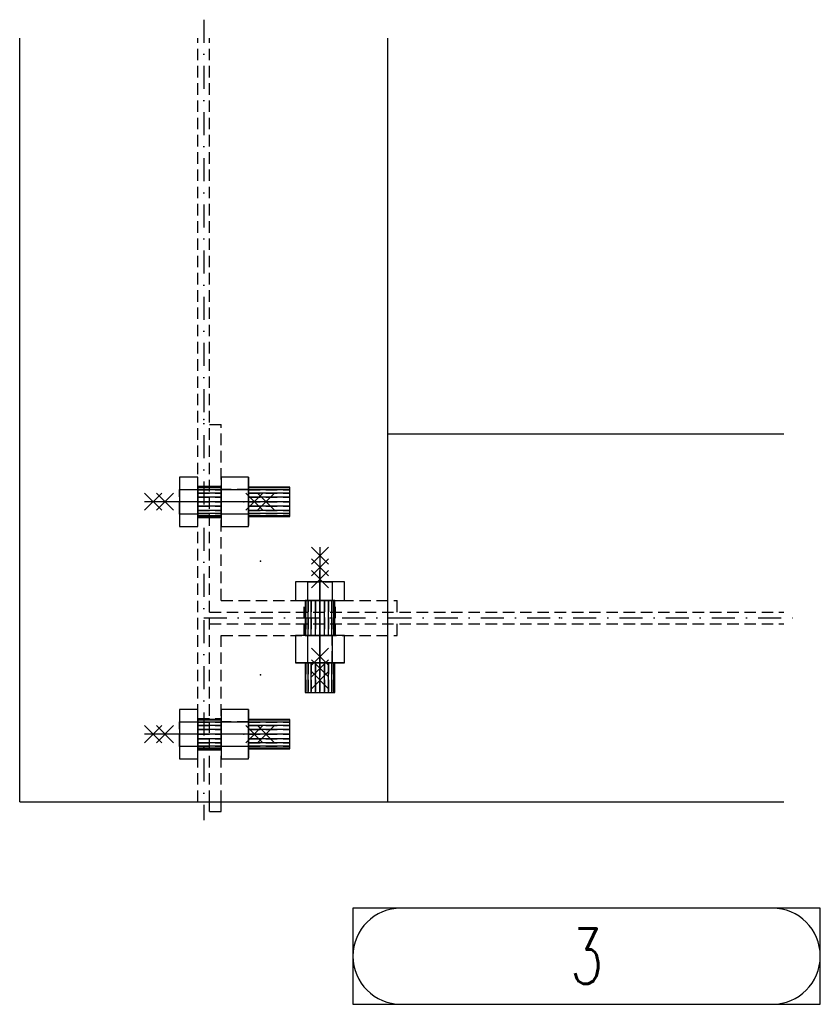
# Model space of a CAD drawing. Header units: feet. Extents: x 14665 to 61549, y 27474 to 37127.
# Tile 16 of 37: x 41137 to 41572, y 30769 to 31304. Entities that reach past the tile are written whole.
import ezdxf
from ezdxf.enums import TextEntityAlignment as Align

# ---------------------------------------------------------------- set-up
doc = ezdxf.new("R2010")
doc.units = ezdxf.units.FT
doc.header["$LTSCALE"] = 25
doc.header["$MEASUREMENT"] = 0
doc.linetypes.add('DASHDOT', pattern=[1, 0.5, -0.25, 0, -0.25])
doc.linetypes.add('HIDDEN', pattern=[0.375, 0.25, -0.125])
doc.layers.get('0').update_dxf_attribs({"linetype": 'CONTINUOUS'})
for name, color, linetype in [('A', 2, 'DASHDOT'), ('FORIR', 4, 'CONTINUOUS'), ('G', 3, 'CONTINUOUS'), ('TR', 6, 'HIDDEN'), ('VIEW_BOX', 6, 'CONTINUOUS'), ('VIEW_SLOT', 6, 'CONTINUOUS')]:
    doc.layers.add(name, color=color, linetype=linetype)
doc.styles.add('MARK', font='ROMANS', dxfattribs={"width": 0.7})

# ---------------------------------------------------------------- blocks, each defined once
blk = doc.blocks.new('MS')
at = {"color": 6}
for p, q in [((-4.65, 22.79), (4.65, 32.1)), ((-4.65, 32.1), (4.65, 22.79)), ((-4.65, -22.79), (4.65, -32.1)), ((-4.65, -32.1), (4.65, -22.79))]:
    blk.add_line(p, q, dxfattribs=at)
at = {"color": 3}
blk.add_line((0, -32.1), (0, 32.1), dxfattribs=at)
at = {"flags": 1}
for tag, p, height in [('DIAM', (0, 0), 8.01), ('TOLE', (1.27, -9.73), 5.26), ('AVAN', (1.27, -18.16), 5.26), ('DIET', (1.27, -24.59), 5.26)]:
    blk.add_attdef(tag, p, '', height=height, dxfattribs=at)
blk = doc.blocks.new('3D_INFOPOS')
blk.add_point((0, 0))
at = {"layer": 'FORIR', "flags": 1}
for tag, p in [('POS_PEZ', (7.55, -4.31)), ('MAT_PRO', (7.55, -11.94))]:
    blk.add_attdef(tag, p, '', height=5.26, dxfattribs=at)
blk = doc.blocks.new('3D_INFOM')
blk.add_point((0, 0))
at = {"layer": 'FORIR', "flags": 1}
for tag, p in [('MARK', (7.552, -4.31)), ('NUM_DIS', (7.552, -11.676)), ('NOT_PEZ', (45.733, -11.676)), ('QTA_PEZ', (7.552, -18.545)), ('TIP_PEZ', (45.733, -18.545)), ('TRA_PEZ', (7.552, -26.33)), ('COS_PEZ', (45.733, -26.33)), ('DES_PEZ', (7.552, -33.752))]:
    blk.add_attdef(tag, p, '', height=5, dxfattribs=at)
blk = doc.blocks.new('3D_INFOB')
blk.add_point((0, 0))
at = {"layer": 'FORIR', "flags": 1}
for tag, p in [('BOLT', (7.55, -4.31)), ('CLASS', (7.55, -11.98)), ('SPEC', (7.55, -19.27)), ('IDF_PEZ', (7.55, -27.07))]:
    blk.add_attdef(tag, p, '', height=5.26, dxfattribs=at)
blk = doc.blocks.new('UNION_INFO')
at = {"layer": 'VIEW_BOX', "color": 6}
blk.add_lwpolyline([(-33.691, 0), (-8.298, 0), (-8.298, 5.228), (-33.691, 5.228)], close=True, dxfattribs=at)
at = {"layer": 'VIEW_SLOT'}
blk.add_lwpolyline([(-31.076, 5.228, 1), (-31.076, 0), (-10.912, 0, 1), (-10.912, 5.228)], format="xyb", close=True, dxfattribs=at)
at = {"style": 'MARK', "width": 0.7}
blk.add_attdef('DES_PEZ', text='', height=3, dxfattribs=at).set_placement((-20.994, 2.614), align=Align.MIDDLE)

msp = doc.modelspace()

# ---------------------------------------------------------------- linework, layer by layer
at = {"layer": 'A'}
for p, q in [((41237.4, 31304.17), (41237.4, 30869.02)), ((41237.4, 30979.02), (41562.55, 30979.02))]:
    msp.add_line(p, q, dxfattribs=at)
msp.add_point((41240.55, 31033.67), dxfattribs=at)
at = {"layer": 'G'}
for p, q in [((41137.4, 30879.02), (41137.4, 31294.17)), ((41337.4, 30879.02), (41337.4, 31294.17)), ((41337.4, 31079.02), (41552.55, 31079.02)), ((41224.25, 31055.54), (41224.25, 31048.85)), ((41234.25, 31055.54), (41224.25, 31055.54)), ((41224.25, 31055.54), (41224.25, 31048.85)), ((41234.25, 31055.54), (41224.25, 31055.54)), ((41234.25, 31048.85), (41234.25, 31055.54)), ((41234.25, 31048.85), (41234.25, 31055.54)), ((41246.95, 31055.54), (41246.95, 31048.85)), ((41261.75, 31055.54), (41246.95, 31055.54)), ((41246.95, 31055.54), (41246.95, 31048.85)), ((41261.75, 31055.54), (41246.95, 31055.54)), ((41261.75, 31048.85), (41261.75, 31055.54)), ((41261.75, 31048.85), (41261.75, 31055.54)), ((41234.25, 31050.17), (41234.25, 31049.78)), ((41246.95, 31050.17), (41234.25, 31050.17)), ((41234.25, 31050.17), (41234.25, 31049.78)), ((41246.95, 31050.17), (41234.25, 31050.17)), ((41234.25, 31049.78), (41234.25, 31048.64)), ((41246.95, 31049.78), (41234.25, 31049.78)), ((41234.25, 31049.78), (41234.25, 31048.64)), ((41246.95, 31049.78), (41234.25, 31049.78)), ((41284.25, 31050.17), (41261.75, 31050.17)), ((41284.25, 31050.17), (41261.75, 31050.17)), ((41284.25, 31049.78), (41261.75, 31049.78)), ((41284.25, 31049.78), (41261.75, 31049.78)), ((41284.25, 31049.78), (41284.25, 31050.17)), ((41284.25, 31049.78), (41284.25, 31050.17)), ((41284.25, 31048.64), (41284.25, 31049.78)), ((41284.25, 31048.64), (41284.25, 31049.78)), ((41224.25, 31048.85), (41224.25, 31035.48)), ((41224.25, 31048.85), (41234.25, 31048.85)), ((41224.25, 31048.85), (41224.25, 31035.48)), ((41224.25, 31048.85), (41234.25, 31048.85)), ((41234.25, 31035.48), (41234.25, 31048.85)), ((41234.25, 31035.48), (41234.25, 31048.85)), ((41234.25, 31048.64), (41234.25, 31046.87)), ((41246.95, 31048.64), (41234.25, 31048.64)), ((41234.25, 31048.64), (41234.25, 31046.87)), ((41246.95, 31048.64), (41234.25, 31048.64)), ((41234.25, 31046.87), (41234.25, 31044.64)), ((41246.95, 31046.87), (41234.25, 31046.87)), ((41234.25, 31046.87), (41234.25, 31044.64)), ((41246.95, 31046.87), (41234.25, 31046.87)), ((41234.25, 31044.64), (41234.25, 31042.17)), ((41246.95, 31044.64), (41234.25, 31044.64)), ((41234.25, 31044.64), (41234.25, 31042.17)), ((41246.95, 31044.64), (41234.25, 31044.64)), ((41246.95, 31048.85), (41246.95, 31042.17)), ((41246.95, 31048.85), (41261.75, 31048.85)), ((41246.95, 31048.85), (41246.95, 31042.17)), ((41246.95, 31048.85), (41261.75, 31048.85)), ((41261.75, 31035.48), (41261.75, 31048.85)), ((41261.75, 31035.48), (41261.75, 31048.85)), ((41284.25, 31048.64), (41261.75, 31048.64)), ((41284.25, 31048.64), (41261.75, 31048.64)), ((41284.25, 31046.87), (41261.75, 31046.87)), ((41284.25, 31046.87), (41261.75, 31046.87)), ((41284.25, 31044.64), (41261.75, 31044.64)), ((41284.25, 31044.64), (41261.75, 31044.64)), ((41284.25, 31046.87), (41284.25, 31048.64)), ((41284.25, 31046.87), (41284.25, 31048.64)), ((41284.25, 31044.64), (41284.25, 31046.87)), ((41284.25, 31044.64), (41284.25, 31046.87)), ((41284.25, 31042.17), (41284.25, 31044.64)), ((41284.25, 31042.17), (41284.25, 31044.64)), ((41234.25, 31042.17), (41234.25, 31039.69)), ((41246.95, 31042.17), (41234.25, 31042.17)), ((41234.25, 31042.17), (41234.25, 31039.69)), ((41246.95, 31042.17), (41234.25, 31042.17)), ((41234.25, 31039.69), (41234.25, 31037.46)), ((41246.95, 31039.69), (41234.25, 31039.69)), ((41234.25, 31039.69), (41234.25, 31037.46)), ((41246.95, 31039.69), (41234.25, 31039.69)), ((41246.95, 31042.17), (41246.95, 31035.48)), ((41246.95, 31042.17), (41246.95, 31035.48)), ((41284.25, 31042.17), (41261.75, 31042.17)), ((41284.25, 31042.17), (41261.75, 31042.17)), ((41284.25, 31039.69), (41261.75, 31039.69)), ((41284.25, 31039.69), (41261.75, 31039.69)), ((41284.25, 31039.69), (41284.25, 31042.17)), ((41284.25, 31039.69), (41284.25, 31042.17)), ((41284.25, 31037.46), (41284.25, 31039.69)), ((41284.25, 31037.46), (41284.25, 31039.69)), ((41224.25, 31035.48), (41224.25, 31028.79)), ((41234.25, 31035.48), (41224.25, 31035.48)), ((41224.25, 31035.48), (41224.25, 31028.79)), ((41234.25, 31035.48), (41224.25, 31035.48)), ((41234.25, 31037.46), (41234.25, 31035.69)), ((41246.95, 31037.46), (41234.25, 31037.46)), ((41234.25, 31037.46), (41234.25, 31035.69)), ((41246.95, 31037.46), (41234.25, 31037.46)), ((41234.25, 31035.69), (41234.25, 31034.56)), ((41246.95, 31035.69), (41234.25, 31035.69)), ((41234.25, 31035.69), (41234.25, 31034.56)), ((41246.95, 31035.69), (41234.25, 31035.69)), ((41234.25, 31028.79), (41234.25, 31035.48)), ((41234.25, 31028.79), (41234.25, 31035.48)), ((41234.25, 31034.56), (41234.25, 31034.17)), ((41246.95, 31034.56), (41234.25, 31034.56)), ((41234.25, 31034.56), (41234.25, 31034.17)), ((41246.95, 31034.56), (41234.25, 31034.56)), ((41234.25, 31034.17), (41246.95, 31034.17)), ((41234.25, 31034.17), (41246.95, 31034.17)), ((41246.95, 31035.48), (41246.95, 31028.79)), ((41261.75, 31035.48), (41246.95, 31035.48)), ((41246.95, 31035.48), (41246.95, 31028.79)), ((41261.75, 31035.48), (41246.95, 31035.48)), ((41284.25, 31037.46), (41261.75, 31037.46)), ((41284.25, 31037.46), (41261.75, 31037.46)), ((41284.25, 31035.69), (41261.75, 31035.69)), ((41284.25, 31035.69), (41261.75, 31035.69)), ((41261.75, 31028.79), (41261.75, 31035.48)), ((41261.75, 31028.79), (41261.75, 31035.48)), ((41284.25, 31034.56), (41261.75, 31034.56)), ((41284.25, 31034.56), (41261.75, 31034.56)), ((41261.75, 31034.17), (41284.25, 31034.17)), ((41261.75, 31034.17), (41284.25, 31034.17)), ((41284.25, 31035.69), (41284.25, 31037.46)), ((41284.25, 31035.69), (41284.25, 31037.46)), ((41284.25, 31034.56), (41284.25, 31035.69)), ((41284.25, 31034.56), (41284.25, 31035.69)), ((41284.25, 31034.17), (41284.25, 31034.56)), ((41284.25, 31034.17), (41284.25, 31034.56)), ((41224.25, 31028.79), (41234.25, 31028.79)), ((41224.25, 31028.79), (41234.25, 31028.79)), ((41246.95, 31028.79), (41261.75, 31028.79)), ((41246.95, 31028.79), (41261.75, 31028.79)), ((41287.18, 30998.57), (41287.18, 30988.57)), ((41293.87, 30998.57), (41287.18, 30998.57)), ((41287.18, 30998.57), (41287.18, 30988.57)), ((41293.87, 30998.57), (41287.18, 30998.57)), ((41307.24, 30998.57), (41293.87, 30998.57)), ((41293.87, 30988.57), (41293.87, 30998.57)), ((41307.24, 30998.57), (41293.87, 30998.57)), ((41293.87, 30988.57), (41293.87, 30998.57)), ((41313.93, 30998.57), (41307.24, 30998.57)), ((41307.24, 30998.57), (41307.24, 30988.57)), ((41313.93, 30998.57), (41307.24, 30998.57)), ((41307.24, 30998.57), (41307.24, 30988.57)), ((41313.93, 30988.57), (41313.93, 30998.57)), ((41313.93, 30988.57), (41313.93, 30998.57)), ((41287.18, 30988.57), (41293.87, 30988.57)), ((41287.18, 30988.57), (41293.87, 30988.57)), ((41292.55, 30988.57), (41292.55, 30969.47)), ((41292.55, 30988.57), (41292.55, 30969.47)), ((41292.95, 30969.47), (41292.95, 30988.57)), ((41292.95, 30969.47), (41292.95, 30988.57)), ((41293.87, 30988.57), (41307.24, 30988.57)), ((41293.87, 30988.57), (41307.24, 30988.57)), ((41294.08, 30969.47), (41294.08, 30988.57)), ((41294.08, 30969.47), (41294.08, 30988.57)), ((41295.85, 30969.47), (41295.85, 30988.57)), ((41295.85, 30969.47), (41295.85, 30988.57)), ((41298.08, 30969.47), (41298.08, 30988.57)), ((41298.08, 30969.47), (41298.08, 30988.57)), ((41300.55, 30969.47), (41300.55, 30988.57)), ((41300.55, 30969.47), (41300.55, 30988.57)), ((41303.03, 30969.47), (41303.03, 30988.57)), ((41303.03, 30969.47), (41303.03, 30988.57)), ((41305.26, 30969.47), (41305.26, 30988.57)), ((41305.26, 30969.47), (41305.26, 30988.57)), ((41307.03, 30969.47), (41307.03, 30988.57)), ((41307.03, 30969.47), (41307.03, 30988.57)), ((41307.24, 30988.57), (41313.93, 30988.57)), ((41307.24, 30988.57), (41313.93, 30988.57)), ((41308.16, 30969.47), (41308.16, 30988.57)), ((41308.16, 30969.47), (41308.16, 30988.57)), ((41308.55, 30969.47), (41308.55, 30988.57)), ((41308.55, 30969.47), (41308.55, 30988.57)), ((41287.18, 30969.47), (41287.18, 30954.67)), ((41293.87, 30969.47), (41287.18, 30969.47)), ((41287.18, 30969.47), (41287.18, 30954.67)), ((41293.87, 30969.47), (41287.18, 30969.47)), ((41300.55, 30969.47), (41293.87, 30969.47)), ((41293.87, 30954.67), (41293.87, 30969.47)), ((41300.55, 30969.47), (41293.87, 30969.47)), ((41293.87, 30954.67), (41293.87, 30969.47)), ((41307.24, 30969.47), (41300.55, 30969.47)), ((41307.24, 30969.47), (41300.55, 30969.47)), ((41313.93, 30969.47), (41307.24, 30969.47)), ((41307.24, 30969.47), (41307.24, 30954.67)), ((41313.93, 30969.47), (41307.24, 30969.47)), ((41307.24, 30969.47), (41307.24, 30954.67)), ((41313.93, 30954.67), (41313.93, 30969.47)), ((41313.93, 30954.67), (41313.93, 30969.47)), ((41287.18, 30954.67), (41293.87, 30954.67)), ((41287.18, 30954.67), (41293.87, 30954.67)), ((41292.55, 30954.67), (41292.55, 30938.57)), ((41292.55, 30954.67), (41292.55, 30938.57)), ((41292.95, 30938.57), (41292.95, 30954.67)), ((41292.95, 30938.57), (41292.95, 30954.67)), ((41293.87, 30954.67), (41307.24, 30954.67)), ((41293.87, 30954.67), (41307.24, 30954.67)), ((41294.08, 30938.57), (41294.08, 30954.67)), ((41294.08, 30938.57), (41294.08, 30954.67)), ((41295.85, 30938.57), (41295.85, 30954.67)), ((41295.85, 30938.57), (41295.85, 30954.67)), ((41298.08, 30938.57), (41298.08, 30954.67)), ((41298.08, 30938.57), (41298.08, 30954.67)), ((41300.55, 30938.57), (41300.55, 30954.67)), ((41300.55, 30938.57), (41300.55, 30954.67)), ((41303.03, 30938.57), (41303.03, 30954.67)), ((41303.03, 30938.57), (41303.03, 30954.67)), ((41305.26, 30938.57), (41305.26, 30954.67)), ((41305.26, 30938.57), (41305.26, 30954.67)), ((41307.03, 30938.57), (41307.03, 30954.67)), ((41307.03, 30938.57), (41307.03, 30954.67)), ((41307.24, 30954.67), (41313.93, 30954.67)), ((41307.24, 30954.67), (41313.93, 30954.67)), ((41308.16, 30938.57), (41308.16, 30954.67)), ((41308.16, 30938.57), (41308.16, 30954.67)), ((41308.55, 30938.57), (41308.55, 30954.67)), ((41308.55, 30938.57), (41308.55, 30954.67)), ((41292.55, 30938.57), (41292.95, 30938.57)), ((41292.55, 30938.57), (41292.95, 30938.57)), ((41292.95, 30938.57), (41294.08, 30938.57)), ((41292.95, 30938.57), (41294.08, 30938.57)), ((41294.08, 30938.57), (41295.85, 30938.57)), ((41294.08, 30938.57), (41295.85, 30938.57)), ((41295.85, 30938.57), (41298.08, 30938.57)), ((41295.85, 30938.57), (41298.08, 30938.57)), ((41298.08, 30938.57), (41300.55, 30938.57)), ((41298.08, 30938.57), (41300.55, 30938.57)), ((41300.55, 30938.57), (41303.03, 30938.57)), ((41300.55, 30938.57), (41303.03, 30938.57)), ((41303.03, 30938.57), (41305.26, 30938.57)), ((41303.03, 30938.57), (41305.26, 30938.57)), ((41305.26, 30938.57), (41307.03, 30938.57)), ((41305.26, 30938.57), (41307.03, 30938.57)), ((41307.03, 30938.57), (41308.16, 30938.57)), ((41307.03, 30938.57), (41308.16, 30938.57)), ((41308.16, 30938.57), (41308.55, 30938.57)), ((41308.16, 30938.57), (41308.55, 30938.57)), ((41224.25, 30929.24), (41224.25, 30922.55)), ((41234.25, 30929.24), (41224.25, 30929.24)), ((41224.25, 30929.24), (41224.25, 30922.55)), ((41234.25, 30929.24), (41224.25, 30929.24)), ((41234.25, 30922.55), (41234.25, 30929.24)), ((41234.25, 30922.55), (41234.25, 30929.24)), ((41246.95, 30929.24), (41246.95, 30922.55)), ((41261.75, 30929.24), (41246.95, 30929.24)), ((41246.95, 30929.24), (41246.95, 30922.55)), ((41261.75, 30929.24), (41246.95, 30929.24)), ((41261.75, 30922.55), (41261.75, 30929.24)), ((41261.75, 30922.55), (41261.75, 30929.24)), ((41224.25, 30922.55), (41224.25, 30909.18)), ((41224.25, 30922.55), (41234.25, 30922.55)), ((41224.25, 30922.55), (41224.25, 30909.18)), ((41224.25, 30922.55), (41234.25, 30922.55)), ((41234.25, 30923.87), (41234.25, 30923.48)), ((41246.95, 30923.87), (41234.25, 30923.87)), ((41234.25, 30923.87), (41234.25, 30923.48)), ((41246.95, 30923.87), (41234.25, 30923.87)), ((41234.25, 30923.48), (41234.25, 30922.34)), ((41246.95, 30923.48), (41234.25, 30923.48)), ((41234.25, 30923.48), (41234.25, 30922.34)), ((41246.95, 30923.48), (41234.25, 30923.48)), ((41234.25, 30909.18), (41234.25, 30922.55)), ((41234.25, 30909.18), (41234.25, 30922.55)), ((41234.25, 30922.34), (41234.25, 30920.57)), ((41246.95, 30922.34), (41234.25, 30922.34)), ((41234.25, 30922.34), (41234.25, 30920.57)), ((41246.95, 30922.34), (41234.25, 30922.34)), ((41246.95, 30922.55), (41246.95, 30915.87)), ((41246.95, 30922.55), (41261.75, 30922.55)), ((41246.95, 30922.55), (41246.95, 30915.87)), ((41246.95, 30922.55), (41261.75, 30922.55)), ((41284.25, 30923.87), (41261.75, 30923.87)), ((41284.25, 30923.87), (41261.75, 30923.87)), ((41284.25, 30923.48), (41261.75, 30923.48)), ((41284.25, 30923.48), (41261.75, 30923.48)), ((41261.75, 30909.18), (41261.75, 30922.55)), ((41261.75, 30909.18), (41261.75, 30922.55)), ((41284.25, 30922.34), (41261.75, 30922.34)), ((41284.25, 30922.34), (41261.75, 30922.34)), ((41284.25, 30923.48), (41284.25, 30923.87)), ((41284.25, 30923.48), (41284.25, 30923.87)), ((41284.25, 30922.34), (41284.25, 30923.48)), ((41284.25, 30922.34), (41284.25, 30923.48)), ((41284.25, 30920.57), (41284.25, 30922.34)), ((41284.25, 30920.57), (41284.25, 30922.34)), ((41234.25, 30920.57), (41234.25, 30918.34)), ((41246.95, 30920.57), (41234.25, 30920.57)), ((41234.25, 30920.57), (41234.25, 30918.34)), ((41246.95, 30920.57), (41234.25, 30920.57)), ((41234.25, 30918.34), (41234.25, 30915.87)), ((41246.95, 30918.34), (41234.25, 30918.34)), ((41234.25, 30918.34), (41234.25, 30915.87)), ((41246.95, 30918.34), (41234.25, 30918.34)), ((41234.25, 30915.87), (41234.25, 30913.39)), ((41246.95, 30915.87), (41234.25, 30915.87)), ((41234.25, 30915.87), (41234.25, 30913.39)), ((41246.95, 30915.87), (41234.25, 30915.87)), ((41246.95, 30915.87), (41246.95, 30909.18)), ((41246.95, 30915.87), (41246.95, 30909.18)), ((41284.25, 30920.57), (41261.75, 30920.57)), ((41284.25, 30920.57), (41261.75, 30920.57)), ((41284.25, 30918.34), (41261.75, 30918.34)), ((41284.25, 30918.34), (41261.75, 30918.34)), ((41284.25, 30915.87), (41261.75, 30915.87)), ((41284.25, 30915.87), (41261.75, 30915.87)), ((41284.25, 30918.34), (41284.25, 30920.57)), ((41284.25, 30918.34), (41284.25, 30920.57)), ((41284.25, 30915.87), (41284.25, 30918.34)), ((41284.25, 30915.87), (41284.25, 30918.34)), ((41284.25, 30913.39), (41284.25, 30915.87)), ((41284.25, 30913.39), (41284.25, 30915.87)), ((41234.25, 30913.39), (41234.25, 30911.16)), ((41246.95, 30913.39), (41234.25, 30913.39)), ((41234.25, 30913.39), (41234.25, 30911.16)), ((41246.95, 30913.39), (41234.25, 30913.39)), ((41234.25, 30911.16), (41234.25, 30909.39)), ((41246.95, 30911.16), (41234.25, 30911.16)), ((41234.25, 30911.16), (41234.25, 30909.39)), ((41246.95, 30911.16), (41234.25, 30911.16)), ((41284.25, 30913.39), (41261.75, 30913.39)), ((41284.25, 30913.39), (41261.75, 30913.39)), ((41284.25, 30911.16), (41261.75, 30911.16)), ((41284.25, 30911.16), (41261.75, 30911.16)), ((41284.25, 30911.16), (41284.25, 30913.39)), ((41284.25, 30911.16), (41284.25, 30913.39)), ((41284.25, 30909.39), (41284.25, 30911.16)), ((41284.25, 30909.39), (41284.25, 30911.16)), ((41224.25, 30909.18), (41224.25, 30902.49)), ((41234.25, 30909.18), (41224.25, 30909.18)), ((41224.25, 30909.18), (41224.25, 30902.49)), ((41234.25, 30909.18), (41224.25, 30909.18)), ((41234.25, 30909.39), (41234.25, 30908.26)), ((41246.95, 30909.39), (41234.25, 30909.39)), ((41234.25, 30909.39), (41234.25, 30908.26)), ((41246.95, 30909.39), (41234.25, 30909.39)), ((41234.25, 30902.49), (41234.25, 30909.18)), ((41234.25, 30902.49), (41234.25, 30909.18)), ((41234.25, 30908.26), (41234.25, 30907.87)), ((41246.95, 30908.26), (41234.25, 30908.26)), ((41234.25, 30908.26), (41234.25, 30907.87)), ((41246.95, 30908.26), (41234.25, 30908.26)), ((41234.25, 30907.87), (41246.95, 30907.87)), ((41234.25, 30907.87), (41246.95, 30907.87)), ((41246.95, 30909.18), (41246.95, 30902.49)), ((41261.75, 30909.18), (41246.95, 30909.18)), ((41246.95, 30909.18), (41246.95, 30902.49)), ((41261.75, 30909.18), (41246.95, 30909.18)), ((41284.25, 30909.39), (41261.75, 30909.39)), ((41284.25, 30909.39), (41261.75, 30909.39)), ((41261.75, 30902.49), (41261.75, 30909.18)), ((41261.75, 30902.49), (41261.75, 30909.18)), ((41284.25, 30908.26), (41261.75, 30908.26)), ((41284.25, 30908.26), (41261.75, 30908.26)), ((41261.75, 30907.87), (41284.25, 30907.87)), ((41261.75, 30907.87), (41284.25, 30907.87)), ((41284.25, 30908.26), (41284.25, 30909.39)), ((41284.25, 30908.26), (41284.25, 30909.39)), ((41284.25, 30907.87), (41284.25, 30908.26)), ((41284.25, 30907.87), (41284.25, 30908.26)), ((41224.25, 30902.49), (41234.25, 30902.49)), ((41224.25, 30902.49), (41234.25, 30902.49)), ((41246.95, 30902.49), (41261.75, 30902.49)), ((41246.95, 30902.49), (41261.75, 30902.49)), ((41137.4, 30879.02), (41552.55, 30879.02)), ((41240.55, 30873.87), (41240.55, 30879.02)), ((41246.95, 30873.87), (41246.95, 30879.02)), ((41240.55, 30873.87), (41246.95, 30873.87))]:
    msp.add_line(p, q, dxfattribs=at)
msp.add_point((41240.55, 31033.67), dxfattribs=at)
at = {"layer": 'TR'}
for p, q in [((41234.25, 30879.02), (41234.25, 31294.17)), ((41240.55, 30879.02), (41240.55, 31294.17)), ((41240.55, 31084.17), (41246.95, 31084.17)), ((41246.95, 30988.57), (41246.95, 31084.17)), ((41224.25, 31055.54), (41224.25, 31048.85)), ((41224.25, 31055.54), (41224.25, 31048.85)), ((41234.25, 31050.92), (41234.25, 31055.54)), ((41234.25, 31050.92), (41234.25, 31055.54)), ((41246.95, 31055.54), (41246.95, 31048.85)), ((41246.95, 31055.54), (41246.95, 31048.85)), ((41261.75, 31055.54), (41261.75, 31048.85)), ((41261.75, 31055.54), (41261.75, 31048.85)), ((41234.25, 31048.85), (41234.25, 31050.92)), ((41234.25, 31048.85), (41234.25, 31050.92)), ((41234.25, 31050.67), (41240.55, 31050.67)), ((41234.25, 31050.17), (41234.25, 31049.78)), ((41234.25, 31050.17), (41234.25, 31049.78)), ((41234.25, 31049.78), (41234.25, 31048.64)), ((41246.95, 31049.78), (41234.25, 31049.78)), ((41234.25, 31049.78), (41234.25, 31048.64)), ((41246.95, 31049.78), (41234.25, 31049.78)), ((41240.55, 31050.67), (41246.95, 31050.67)), ((41246.95, 31049.78), (41246.95, 31050.17)), ((41246.95, 31050.17), (41246.95, 31049.78)), ((41246.95, 31049.78), (41246.95, 31050.17)), ((41246.95, 31050.17), (41246.95, 31049.78)), ((41246.95, 31048.64), (41246.95, 31049.78)), ((41246.95, 31049.78), (41246.95, 31048.64)), ((41246.95, 31048.64), (41246.95, 31049.78)), ((41246.95, 31049.78), (41246.95, 31048.64)), ((41261.75, 31050.17), (41261.75, 31049.78)), ((41261.75, 31049.78), (41261.75, 31050.17)), ((41261.75, 31050.17), (41261.75, 31049.78)), ((41261.75, 31049.78), (41261.75, 31050.17)), ((41261.75, 31049.78), (41261.75, 31048.64)), ((41284.25, 31049.78), (41261.75, 31049.78)), ((41261.75, 31048.64), (41261.75, 31049.78)), ((41261.75, 31049.78), (41261.75, 31048.64)), ((41284.25, 31049.78), (41261.75, 31049.78)), ((41261.75, 31048.64), (41261.75, 31049.78)), ((41284.25, 31049.78), (41284.25, 31050.17)), ((41284.25, 31049.78), (41284.25, 31050.17)), ((41284.25, 31048.64), (41284.25, 31049.78)), ((41284.25, 31048.64), (41284.25, 31049.78)), ((41224.25, 31035.48), (41224.25, 31048.85)), ((41224.25, 31048.85), (41234.25, 31048.85)), ((41224.25, 31035.48), (41224.25, 31048.85)), ((41224.25, 31048.85), (41234.25, 31048.85)), ((41234.25, 31048.85), (41234.25, 31035.48)), ((41234.25, 31048.85), (41234.25, 31035.48)), ((41234.25, 31048.64), (41234.25, 31046.87)), ((41234.25, 31048.64), (41246.95, 31048.64)), ((41234.25, 31048.64), (41234.25, 31046.87)), ((41234.25, 31048.64), (41246.95, 31048.64)), ((41234.25, 31046.87), (41234.25, 31044.64)), ((41234.25, 31046.87), (41246.95, 31046.87)), ((41234.25, 31046.87), (41234.25, 31044.64)), ((41234.25, 31046.87), (41246.95, 31046.87)), ((41234.25, 31044.64), (41234.25, 31042.17)), ((41234.25, 31044.64), (41246.95, 31044.64)), ((41234.25, 31044.64), (41234.25, 31042.17)), ((41234.25, 31044.64), (41246.95, 31044.64)), ((41246.95, 31048.85), (41246.95, 31035.48)), ((41261.75, 31048.85), (41246.95, 31048.85)), ((41246.95, 31048.85), (41246.95, 31035.48)), ((41261.75, 31048.85), (41246.95, 31048.85)), ((41246.95, 31046.87), (41246.95, 31048.64)), ((41246.95, 31048.64), (41246.95, 31046.87)), ((41246.95, 31046.87), (41246.95, 31048.64)), ((41246.95, 31048.64), (41246.95, 31046.87)), ((41246.95, 31044.64), (41246.95, 31046.87)), ((41246.95, 31046.87), (41246.95, 31044.64)), ((41246.95, 31044.64), (41246.95, 31046.87)), ((41246.95, 31046.87), (41246.95, 31044.64)), ((41246.95, 31042.17), (41246.95, 31044.64)), ((41246.95, 31044.64), (41246.95, 31042.17)), ((41246.95, 31042.17), (41246.95, 31044.64)), ((41246.95, 31044.64), (41246.95, 31042.17)), ((41261.75, 31048.85), (41261.75, 31035.48)), ((41261.75, 31048.85), (41261.75, 31035.48)), ((41261.75, 31048.64), (41261.75, 31046.87)), ((41261.75, 31046.87), (41261.75, 31048.64)), ((41261.75, 31048.64), (41284.25, 31048.64)), ((41261.75, 31048.64), (41261.75, 31046.87)), ((41261.75, 31046.87), (41261.75, 31048.64)), ((41261.75, 31048.64), (41284.25, 31048.64)), ((41261.75, 31046.87), (41261.75, 31044.64)), ((41261.75, 31044.64), (41261.75, 31046.87)), ((41261.75, 31046.87), (41284.25, 31046.87)), ((41261.75, 31046.87), (41261.75, 31044.64)), ((41261.75, 31044.64), (41261.75, 31046.87)), ((41261.75, 31046.87), (41284.25, 31046.87)), ((41261.75, 31044.64), (41261.75, 31042.17)), ((41261.75, 31042.17), (41261.75, 31044.64)), ((41261.75, 31044.64), (41284.25, 31044.64)), ((41261.75, 31044.64), (41261.75, 31042.17)), ((41261.75, 31042.17), (41261.75, 31044.64)), ((41261.75, 31044.64), (41284.25, 31044.64)), ((41284.25, 31046.87), (41284.25, 31048.64)), ((41284.25, 31046.87), (41284.25, 31048.64)), ((41284.25, 31044.64), (41284.25, 31046.87)), ((41284.25, 31044.64), (41284.25, 31046.87)), ((41284.25, 31042.17), (41284.25, 31044.64)), ((41284.25, 31042.17), (41284.25, 31044.64)), ((41234.25, 31042.17), (41234.25, 31039.69)), ((41234.25, 31042.17), (41246.95, 31042.17)), ((41234.25, 31042.17), (41234.25, 31039.69)), ((41234.25, 31042.17), (41246.95, 31042.17)), ((41234.25, 31039.69), (41234.25, 31037.46)), ((41234.25, 31039.69), (41246.95, 31039.69)), ((41234.25, 31039.69), (41234.25, 31037.46)), ((41234.25, 31039.69), (41246.95, 31039.69)), ((41246.95, 31039.69), (41246.95, 31042.17)), ((41246.95, 31042.17), (41246.95, 31039.69)), ((41246.95, 31039.69), (41246.95, 31042.17)), ((41246.95, 31042.17), (41246.95, 31039.69)), ((41246.95, 31037.46), (41246.95, 31039.69)), ((41246.95, 31039.69), (41246.95, 31037.46)), ((41246.95, 31037.46), (41246.95, 31039.69)), ((41246.95, 31039.69), (41246.95, 31037.46)), ((41261.75, 31042.17), (41261.75, 31039.69)), ((41261.75, 31039.69), (41261.75, 31042.17)), ((41261.75, 31042.17), (41284.25, 31042.17)), ((41261.75, 31042.17), (41261.75, 31039.69)), ((41261.75, 31039.69), (41261.75, 31042.17)), ((41261.75, 31042.17), (41284.25, 31042.17)), ((41261.75, 31039.69), (41261.75, 31037.46)), ((41261.75, 31037.46), (41261.75, 31039.69)), ((41261.75, 31039.69), (41284.25, 31039.69)), ((41261.75, 31039.69), (41261.75, 31037.46)), ((41261.75, 31037.46), (41261.75, 31039.69)), ((41261.75, 31039.69), (41284.25, 31039.69)), ((41284.25, 31039.69), (41284.25, 31042.17)), ((41284.25, 31039.69), (41284.25, 31042.17)), ((41284.25, 31037.46), (41284.25, 31039.69)), ((41284.25, 31037.46), (41284.25, 31039.69)), ((41234.25, 31035.48), (41224.25, 31035.48)), ((41224.25, 31035.48), (41224.25, 31028.79)), ((41234.25, 31035.48), (41224.25, 31035.48)), ((41224.25, 31035.48), (41224.25, 31028.79)), ((41234.25, 31037.46), (41234.25, 31035.69)), ((41234.25, 31037.46), (41246.95, 31037.46)), ((41234.25, 31037.46), (41234.25, 31035.69)), ((41234.25, 31037.46), (41246.95, 31037.46)), ((41234.25, 31035.69), (41234.25, 31034.56)), ((41234.25, 31035.69), (41246.95, 31035.69)), ((41234.25, 31035.69), (41234.25, 31034.56)), ((41234.25, 31035.69), (41246.95, 31035.69)), ((41234.25, 31028.79), (41234.25, 31035.48)), ((41234.25, 31028.79), (41234.25, 31035.48)), ((41234.25, 31034.56), (41234.25, 31034.17)), ((41234.25, 31034.56), (41246.95, 31034.56)), ((41234.25, 31034.56), (41234.25, 31034.17)), ((41234.25, 31034.56), (41246.95, 31034.56)), ((41234.25, 31033.67), (41240.55, 31033.67)), ((41240.55, 31033.67), (41246.95, 31033.67)), ((41246.95, 31035.69), (41246.95, 31037.46)), ((41246.95, 31037.46), (41246.95, 31035.69)), ((41246.95, 31035.69), (41246.95, 31037.46)), ((41246.95, 31037.46), (41246.95, 31035.69)), ((41246.95, 31034.56), (41246.95, 31035.69)), ((41246.95, 31035.69), (41246.95, 31034.56)), ((41246.95, 31034.56), (41246.95, 31035.69)), ((41246.95, 31035.69), (41246.95, 31034.56)), ((41246.95, 31035.48), (41246.95, 31028.79)), ((41261.75, 31035.48), (41246.95, 31035.48)), ((41246.95, 31035.48), (41246.95, 31028.79)), ((41261.75, 31035.48), (41246.95, 31035.48)), ((41246.95, 31034.17), (41246.95, 31034.56)), ((41246.95, 31034.56), (41246.95, 31034.17)), ((41246.95, 31034.17), (41246.95, 31034.56)), ((41246.95, 31034.56), (41246.95, 31034.17)), ((41261.75, 31037.46), (41261.75, 31035.69)), ((41261.75, 31035.69), (41261.75, 31037.46)), ((41261.75, 31037.46), (41284.25, 31037.46)), ((41261.75, 31037.46), (41261.75, 31035.69)), ((41261.75, 31035.69), (41261.75, 31037.46)), ((41261.75, 31037.46), (41284.25, 31037.46)), ((41261.75, 31035.69), (41261.75, 31034.56)), ((41261.75, 31034.56), (41261.75, 31035.69)), ((41261.75, 31035.69), (41284.25, 31035.69)), ((41261.75, 31035.69), (41261.75, 31034.56)), ((41261.75, 31034.56), (41261.75, 31035.69)), ((41261.75, 31035.69), (41284.25, 31035.69)), ((41261.75, 31035.48), (41261.75, 31028.79)), ((41261.75, 31035.48), (41261.75, 31028.79)), ((41261.75, 31034.56), (41261.75, 31034.17)), ((41261.75, 31034.17), (41261.75, 31034.56)), ((41261.75, 31034.56), (41284.25, 31034.56)), ((41261.75, 31034.56), (41261.75, 31034.17)), ((41261.75, 31034.17), (41261.75, 31034.56)), ((41261.75, 31034.56), (41284.25, 31034.56)), ((41284.25, 31035.69), (41284.25, 31037.46)), ((41284.25, 31035.69), (41284.25, 31037.46)), ((41284.25, 31034.56), (41284.25, 31035.69)), ((41284.25, 31034.56), (41284.25, 31035.69)), ((41284.25, 31034.17), (41284.25, 31034.56)), ((41284.25, 31034.17), (41284.25, 31034.56)), ((41293.87, 30998.57), (41287.18, 30998.57)), ((41293.87, 30998.57), (41287.18, 30998.57)), ((41293.87, 30988.57), (41293.87, 30998.57)), ((41293.87, 30998.57), (41307.24, 30998.57)), ((41293.87, 30988.57), (41293.87, 30998.57)), ((41293.87, 30998.57), (41307.24, 30998.57)), ((41307.24, 30998.57), (41307.24, 30988.57)), ((41313.93, 30998.57), (41307.24, 30998.57)), ((41307.24, 30998.57), (41307.24, 30988.57)), ((41313.93, 30998.57), (41307.24, 30998.57)), ((41246.95, 30988.57), (41342.55, 30988.57)), ((41287.18, 30988.57), (41293.87, 30988.57)), ((41287.18, 30988.57), (41293.87, 30988.57)), ((41292.05, 30969.47), (41292.05, 30988.57)), ((41292.95, 30988.57), (41292.55, 30988.57)), ((41292.95, 30988.57), (41292.55, 30988.57)), ((41292.95, 30988.57), (41292.55, 30988.57)), ((41292.95, 30988.57), (41292.55, 30988.57)), ((41294.08, 30988.57), (41292.95, 30988.57)), ((41294.08, 30988.57), (41292.95, 30988.57)), ((41292.95, 30988.57), (41292.95, 30969.47)), ((41294.08, 30988.57), (41292.95, 30988.57)), ((41294.08, 30988.57), (41292.95, 30988.57)), ((41292.95, 30988.57), (41292.95, 30969.47)), ((41307.24, 30988.57), (41293.87, 30988.57)), ((41307.24, 30988.57), (41293.87, 30988.57)), ((41295.85, 30988.57), (41294.08, 30988.57)), ((41295.85, 30988.57), (41294.08, 30988.57)), ((41294.08, 30988.57), (41294.08, 30969.47)), ((41295.85, 30988.57), (41294.08, 30988.57)), ((41295.85, 30988.57), (41294.08, 30988.57)), ((41294.08, 30988.57), (41294.08, 30969.47)), ((41298.08, 30988.57), (41295.85, 30988.57)), ((41298.08, 30988.57), (41295.85, 30988.57)), ((41295.85, 30988.57), (41295.85, 30969.47)), ((41298.08, 30988.57), (41295.85, 30988.57)), ((41298.08, 30988.57), (41295.85, 30988.57)), ((41295.85, 30988.57), (41295.85, 30969.47)), ((41300.55, 30988.57), (41298.08, 30988.57)), ((41300.55, 30988.57), (41298.08, 30988.57)), ((41298.08, 30988.57), (41298.08, 30969.47)), ((41300.55, 30988.57), (41298.08, 30988.57)), ((41300.55, 30988.57), (41298.08, 30988.57)), ((41298.08, 30988.57), (41298.08, 30969.47)), ((41303.03, 30988.57), (41300.55, 30988.57)), ((41303.03, 30988.57), (41300.55, 30988.57)), ((41300.55, 30988.57), (41300.55, 30969.47)), ((41303.03, 30988.57), (41300.55, 30988.57)), ((41303.03, 30988.57), (41300.55, 30988.57)), ((41300.55, 30988.57), (41300.55, 30969.47)), ((41305.26, 30988.57), (41303.03, 30988.57)), ((41305.26, 30988.57), (41303.03, 30988.57)), ((41303.03, 30988.57), (41303.03, 30969.47)), ((41305.26, 30988.57), (41303.03, 30988.57)), ((41305.26, 30988.57), (41303.03, 30988.57)), ((41303.03, 30988.57), (41303.03, 30969.47)), ((41307.03, 30988.57), (41305.26, 30988.57)), ((41307.03, 30988.57), (41305.26, 30988.57)), ((41305.26, 30988.57), (41305.26, 30969.47)), ((41307.03, 30988.57), (41305.26, 30988.57)), ((41307.03, 30988.57), (41305.26, 30988.57)), ((41305.26, 30988.57), (41305.26, 30969.47)), ((41308.16, 30988.57), (41307.03, 30988.57)), ((41308.16, 30988.57), (41307.03, 30988.57)), ((41307.03, 30988.57), (41307.03, 30969.47)), ((41308.16, 30988.57), (41307.03, 30988.57)), ((41308.16, 30988.57), (41307.03, 30988.57)), ((41307.03, 30988.57), (41307.03, 30969.47)), ((41307.24, 30988.57), (41313.93, 30988.57)), ((41307.24, 30988.57), (41313.93, 30988.57)), ((41308.55, 30988.57), (41308.16, 30988.57)), ((41308.55, 30988.57), (41308.16, 30988.57)), ((41308.16, 30969.47), (41308.16, 30988.57)), ((41308.55, 30988.57), (41308.16, 30988.57)), ((41308.55, 30988.57), (41308.16, 30988.57)), ((41308.16, 30969.47), (41308.16, 30988.57)), ((41309.05, 30969.47), (41309.05, 30988.57)), ((41342.55, 30982.17), (41342.55, 30988.57)), ((41240.55, 30982.17), (41552.55, 30982.17)), ((41240.55, 30975.87), (41552.55, 30975.87)), ((41342.55, 30969.47), (41342.55, 30975.87)), ((41246.95, 30969.47), (41342.55, 30969.47)), ((41246.95, 30879.02), (41246.95, 30969.47)), ((41293.87, 30969.47), (41287.18, 30969.47)), ((41293.87, 30969.47), (41287.18, 30969.47)), ((41292.55, 30969.47), (41292.95, 30969.47)), ((41292.95, 30969.47), (41292.55, 30969.47)), ((41292.55, 30969.47), (41292.95, 30969.47)), ((41292.95, 30969.47), (41292.55, 30969.47)), ((41292.95, 30969.47), (41294.08, 30969.47)), ((41294.08, 30969.47), (41292.95, 30969.47)), ((41292.95, 30969.47), (41294.08, 30969.47)), ((41294.08, 30969.47), (41292.95, 30969.47)), ((41307.24, 30969.47), (41293.87, 30969.47)), ((41293.87, 30954.67), (41293.87, 30969.47)), ((41307.24, 30969.47), (41293.87, 30969.47)), ((41293.87, 30954.67), (41293.87, 30969.47)), ((41294.08, 30969.47), (41295.85, 30969.47)), ((41295.85, 30969.47), (41294.08, 30969.47)), ((41294.08, 30969.47), (41295.85, 30969.47)), ((41295.85, 30969.47), (41294.08, 30969.47)), ((41295.85, 30969.47), (41298.08, 30969.47)), ((41298.08, 30969.47), (41295.85, 30969.47)), ((41295.85, 30969.47), (41298.08, 30969.47)), ((41298.08, 30969.47), (41295.85, 30969.47)), ((41298.08, 30969.47), (41300.55, 30969.47)), ((41300.55, 30969.47), (41298.08, 30969.47)), ((41298.08, 30969.47), (41300.55, 30969.47)), ((41300.55, 30969.47), (41298.08, 30969.47)), ((41300.55, 30969.47), (41303.03, 30969.47)), ((41303.03, 30969.47), (41300.55, 30969.47)), ((41300.55, 30969.47), (41303.03, 30969.47)), ((41303.03, 30969.47), (41300.55, 30969.47)), ((41303.03, 30969.47), (41305.26, 30969.47)), ((41305.26, 30969.47), (41303.03, 30969.47)), ((41303.03, 30969.47), (41305.26, 30969.47)), ((41305.26, 30969.47), (41303.03, 30969.47)), ((41305.26, 30969.47), (41307.03, 30969.47)), ((41307.03, 30969.47), (41305.26, 30969.47)), ((41305.26, 30969.47), (41307.03, 30969.47)), ((41307.03, 30969.47), (41305.26, 30969.47)), ((41307.03, 30969.47), (41308.16, 30969.47)), ((41308.16, 30969.47), (41307.03, 30969.47)), ((41307.03, 30969.47), (41308.16, 30969.47)), ((41308.16, 30969.47), (41307.03, 30969.47)), ((41313.93, 30969.47), (41307.24, 30969.47)), ((41307.24, 30954.67), (41307.24, 30969.47)), ((41313.93, 30969.47), (41307.24, 30969.47)), ((41307.24, 30954.67), (41307.24, 30969.47)), ((41308.16, 30969.47), (41308.55, 30969.47)), ((41308.55, 30969.47), (41308.16, 30969.47)), ((41308.16, 30969.47), (41308.55, 30969.47)), ((41308.55, 30969.47), (41308.16, 30969.47)), ((41293.87, 30954.67), (41287.18, 30954.67)), ((41293.87, 30954.67), (41287.18, 30954.67)), ((41292.95, 30954.67), (41292.55, 30954.67)), ((41292.55, 30954.67), (41292.95, 30954.67)), ((41292.95, 30954.67), (41292.55, 30954.67)), ((41292.55, 30954.67), (41292.95, 30954.67)), ((41294.08, 30954.67), (41292.95, 30954.67)), ((41292.95, 30954.67), (41292.95, 30938.57)), ((41292.95, 30954.67), (41294.08, 30954.67)), ((41294.08, 30954.67), (41292.95, 30954.67)), ((41292.95, 30954.67), (41292.95, 30938.57)), ((41292.95, 30954.67), (41294.08, 30954.67)), ((41307.24, 30954.67), (41293.87, 30954.67)), ((41307.24, 30954.67), (41293.87, 30954.67)), ((41295.85, 30954.67), (41294.08, 30954.67)), ((41294.08, 30954.67), (41294.08, 30938.57)), ((41294.08, 30954.67), (41295.85, 30954.67)), ((41295.85, 30954.67), (41294.08, 30954.67)), ((41294.08, 30954.67), (41294.08, 30938.57)), ((41294.08, 30954.67), (41295.85, 30954.67)), ((41298.08, 30954.67), (41295.85, 30954.67)), ((41295.85, 30954.67), (41295.85, 30938.57)), ((41295.85, 30954.67), (41298.08, 30954.67)), ((41298.08, 30954.67), (41295.85, 30954.67)), ((41295.85, 30954.67), (41295.85, 30938.57)), ((41295.85, 30954.67), (41298.08, 30954.67)), ((41300.55, 30954.67), (41298.08, 30954.67)), ((41298.08, 30954.67), (41298.08, 30938.57)), ((41298.08, 30954.67), (41300.55, 30954.67)), ((41300.55, 30954.67), (41298.08, 30954.67)), ((41298.08, 30954.67), (41298.08, 30938.57)), ((41298.08, 30954.67), (41300.55, 30954.67)), ((41303.03, 30954.67), (41300.55, 30954.67)), ((41300.55, 30954.67), (41300.55, 30938.57)), ((41300.55, 30954.67), (41303.03, 30954.67)), ((41303.03, 30954.67), (41300.55, 30954.67)), ((41300.55, 30954.67), (41300.55, 30938.57)), ((41300.55, 30954.67), (41303.03, 30954.67)), ((41305.26, 30954.67), (41303.03, 30954.67)), ((41303.03, 30954.67), (41303.03, 30938.57)), ((41303.03, 30954.67), (41305.26, 30954.67)), ((41305.26, 30954.67), (41303.03, 30954.67)), ((41303.03, 30954.67), (41303.03, 30938.57)), ((41303.03, 30954.67), (41305.26, 30954.67)), ((41307.03, 30954.67), (41305.26, 30954.67)), ((41305.26, 30954.67), (41305.26, 30938.57)), ((41305.26, 30954.67), (41307.03, 30954.67)), ((41307.03, 30954.67), (41305.26, 30954.67)), ((41305.26, 30954.67), (41305.26, 30938.57)), ((41305.26, 30954.67), (41307.03, 30954.67)), ((41308.16, 30954.67), (41307.03, 30954.67)), ((41307.03, 30954.67), (41307.03, 30938.57)), ((41307.03, 30954.67), (41308.16, 30954.67)), ((41308.16, 30954.67), (41307.03, 30954.67)), ((41307.03, 30954.67), (41307.03, 30938.57)), ((41307.03, 30954.67), (41308.16, 30954.67)), ((41313.93, 30954.67), (41307.24, 30954.67)), ((41313.93, 30954.67), (41307.24, 30954.67)), ((41308.55, 30954.67), (41308.16, 30954.67)), ((41308.16, 30954.67), (41308.55, 30954.67)), ((41308.16, 30938.57), (41308.16, 30954.67)), ((41308.55, 30954.67), (41308.16, 30954.67)), ((41308.16, 30954.67), (41308.55, 30954.67)), ((41308.16, 30938.57), (41308.16, 30954.67)), ((41292.55, 30938.57), (41292.95, 30938.57)), ((41292.55, 30938.57), (41292.95, 30938.57)), ((41292.95, 30938.57), (41294.08, 30938.57)), ((41292.95, 30938.57), (41294.08, 30938.57)), ((41294.08, 30938.57), (41295.85, 30938.57)), ((41294.08, 30938.57), (41295.85, 30938.57)), ((41295.85, 30938.57), (41298.08, 30938.57)), ((41295.85, 30938.57), (41298.08, 30938.57)), ((41298.08, 30938.57), (41300.55, 30938.57)), ((41298.08, 30938.57), (41300.55, 30938.57)), ((41300.55, 30938.57), (41303.03, 30938.57)), ((41300.55, 30938.57), (41303.03, 30938.57)), ((41303.03, 30938.57), (41305.26, 30938.57)), ((41303.03, 30938.57), (41305.26, 30938.57)), ((41305.26, 30938.57), (41307.03, 30938.57)), ((41305.26, 30938.57), (41307.03, 30938.57)), ((41307.03, 30938.57), (41308.16, 30938.57)), ((41307.03, 30938.57), (41308.16, 30938.57)), ((41308.16, 30938.57), (41308.55, 30938.57)), ((41308.16, 30938.57), (41308.55, 30938.57)), ((41224.25, 30929.24), (41224.25, 30922.55)), ((41224.25, 30929.24), (41224.25, 30922.55)), ((41234.25, 30924.62), (41234.25, 30929.24)), ((41234.25, 30924.62), (41234.25, 30929.24)), ((41246.95, 30929.24), (41246.95, 30922.55)), ((41246.95, 30929.24), (41246.95, 30922.55)), ((41261.75, 30929.24), (41261.75, 30922.55)), ((41261.75, 30929.24), (41261.75, 30922.55)), ((41224.25, 30909.18), (41224.25, 30922.55)), ((41224.25, 30922.55), (41234.25, 30922.55)), ((41224.25, 30909.18), (41224.25, 30922.55)), ((41224.25, 30922.55), (41234.25, 30922.55)), ((41234.25, 30922.55), (41234.25, 30924.62)), ((41234.25, 30922.55), (41234.25, 30924.62)), ((41234.25, 30924.37), (41246.95, 30924.37)), ((41234.25, 30923.87), (41234.25, 30923.48)), ((41234.25, 30923.87), (41234.25, 30923.48)), ((41234.25, 30923.48), (41234.25, 30922.34)), ((41246.95, 30923.48), (41234.25, 30923.48)), ((41234.25, 30923.48), (41234.25, 30922.34)), ((41246.95, 30923.48), (41234.25, 30923.48)), ((41234.25, 30922.55), (41234.25, 30909.18)), ((41234.25, 30922.55), (41234.25, 30909.18)), ((41234.25, 30922.34), (41234.25, 30920.57)), ((41234.25, 30922.34), (41246.95, 30922.34)), ((41234.25, 30922.34), (41234.25, 30920.57)), ((41234.25, 30922.34), (41246.95, 30922.34)), ((41246.95, 30923.48), (41246.95, 30923.87)), ((41246.95, 30923.87), (41246.95, 30923.48)), ((41246.95, 30923.48), (41246.95, 30923.87)), ((41246.95, 30923.87), (41246.95, 30923.48)), ((41246.95, 30922.34), (41246.95, 30923.48)), ((41246.95, 30923.48), (41246.95, 30922.34)), ((41246.95, 30922.34), (41246.95, 30923.48)), ((41246.95, 30923.48), (41246.95, 30922.34)), ((41246.95, 30922.55), (41246.95, 30909.18)), ((41261.75, 30922.55), (41246.95, 30922.55)), ((41246.95, 30922.55), (41246.95, 30909.18)), ((41261.75, 30922.55), (41246.95, 30922.55)), ((41246.95, 30920.57), (41246.95, 30922.34)), ((41246.95, 30922.34), (41246.95, 30920.57)), ((41246.95, 30920.57), (41246.95, 30922.34)), ((41246.95, 30922.34), (41246.95, 30920.57)), ((41261.75, 30923.87), (41261.75, 30923.48)), ((41261.75, 30923.48), (41261.75, 30923.87)), ((41261.75, 30923.87), (41261.75, 30923.48)), ((41261.75, 30923.48), (41261.75, 30923.87)), ((41261.75, 30923.48), (41261.75, 30922.34)), ((41284.25, 30923.48), (41261.75, 30923.48)), ((41261.75, 30922.34), (41261.75, 30923.48)), ((41261.75, 30923.48), (41261.75, 30922.34)), ((41284.25, 30923.48), (41261.75, 30923.48)), ((41261.75, 30922.34), (41261.75, 30923.48)), ((41261.75, 30922.55), (41261.75, 30909.18)), ((41261.75, 30922.55), (41261.75, 30909.18)), ((41261.75, 30922.34), (41261.75, 30920.57)), ((41261.75, 30920.57), (41261.75, 30922.34)), ((41261.75, 30922.34), (41284.25, 30922.34)), ((41261.75, 30922.34), (41261.75, 30920.57)), ((41261.75, 30920.57), (41261.75, 30922.34)), ((41261.75, 30922.34), (41284.25, 30922.34)), ((41284.25, 30923.48), (41284.25, 30923.87)), ((41284.25, 30923.48), (41284.25, 30923.87)), ((41284.25, 30922.34), (41284.25, 30923.48)), ((41284.25, 30922.34), (41284.25, 30923.48)), ((41284.25, 30920.57), (41284.25, 30922.34)), ((41284.25, 30920.57), (41284.25, 30922.34)), ((41234.25, 30920.57), (41234.25, 30918.34)), ((41234.25, 30920.57), (41246.95, 30920.57)), ((41234.25, 30920.57), (41234.25, 30918.34)), ((41234.25, 30920.57), (41246.95, 30920.57)), ((41234.25, 30918.34), (41234.25, 30915.87)), ((41234.25, 30918.34), (41246.95, 30918.34)), ((41234.25, 30918.34), (41234.25, 30915.87)), ((41234.25, 30918.34), (41246.95, 30918.34)), ((41234.25, 30915.87), (41234.25, 30913.39)), ((41234.25, 30915.87), (41246.95, 30915.87)), ((41234.25, 30915.87), (41234.25, 30913.39)), ((41234.25, 30915.87), (41246.95, 30915.87)), ((41246.95, 30918.34), (41246.95, 30920.57)), ((41246.95, 30920.57), (41246.95, 30918.34)), ((41246.95, 30918.34), (41246.95, 30920.57)), ((41246.95, 30920.57), (41246.95, 30918.34)), ((41246.95, 30915.87), (41246.95, 30918.34)), ((41246.95, 30918.34), (41246.95, 30915.87)), ((41246.95, 30915.87), (41246.95, 30918.34)), ((41246.95, 30918.34), (41246.95, 30915.87)), ((41246.95, 30913.39), (41246.95, 30915.87)), ((41246.95, 30915.87), (41246.95, 30913.39)), ((41246.95, 30913.39), (41246.95, 30915.87)), ((41246.95, 30915.87), (41246.95, 30913.39)), ((41261.75, 30920.57), (41261.75, 30918.34)), ((41261.75, 30918.34), (41261.75, 30920.57)), ((41261.75, 30920.57), (41284.25, 30920.57)), ((41261.75, 30920.57), (41261.75, 30918.34)), ((41261.75, 30918.34), (41261.75, 30920.57)), ((41261.75, 30920.57), (41284.25, 30920.57)), ((41261.75, 30918.34), (41261.75, 30915.87)), ((41261.75, 30915.87), (41261.75, 30918.34)), ((41261.75, 30918.34), (41284.25, 30918.34)), ((41261.75, 30918.34), (41261.75, 30915.87)), ((41261.75, 30915.87), (41261.75, 30918.34)), ((41261.75, 30918.34), (41284.25, 30918.34)), ((41261.75, 30915.87), (41261.75, 30913.39)), ((41261.75, 30913.39), (41261.75, 30915.87)), ((41261.75, 30915.87), (41284.25, 30915.87)), ((41261.75, 30915.87), (41261.75, 30913.39)), ((41261.75, 30913.39), (41261.75, 30915.87)), ((41261.75, 30915.87), (41284.25, 30915.87)), ((41284.25, 30918.34), (41284.25, 30920.57)), ((41284.25, 30918.34), (41284.25, 30920.57)), ((41284.25, 30915.87), (41284.25, 30918.34)), ((41284.25, 30915.87), (41284.25, 30918.34)), ((41284.25, 30913.39), (41284.25, 30915.87)), ((41284.25, 30913.39), (41284.25, 30915.87)), ((41234.25, 30913.39), (41234.25, 30911.16)), ((41234.25, 30913.39), (41246.95, 30913.39)), ((41234.25, 30913.39), (41234.25, 30911.16)), ((41234.25, 30913.39), (41246.95, 30913.39)), ((41234.25, 30911.16), (41234.25, 30909.39)), ((41234.25, 30911.16), (41246.95, 30911.16)), ((41234.25, 30911.16), (41234.25, 30909.39)), ((41234.25, 30911.16), (41246.95, 30911.16)), ((41246.95, 30911.16), (41246.95, 30913.39)), ((41246.95, 30913.39), (41246.95, 30911.16)), ((41246.95, 30911.16), (41246.95, 30913.39)), ((41246.95, 30913.39), (41246.95, 30911.16)), ((41246.95, 30909.39), (41246.95, 30911.16)), ((41246.95, 30911.16), (41246.95, 30909.39)), ((41246.95, 30909.39), (41246.95, 30911.16)), ((41246.95, 30911.16), (41246.95, 30909.39)), ((41261.75, 30913.39), (41261.75, 30911.16)), ((41261.75, 30911.16), (41261.75, 30913.39)), ((41261.75, 30913.39), (41284.25, 30913.39)), ((41261.75, 30913.39), (41261.75, 30911.16)), ((41261.75, 30911.16), (41261.75, 30913.39)), ((41261.75, 30913.39), (41284.25, 30913.39)), ((41261.75, 30911.16), (41261.75, 30909.39)), ((41261.75, 30909.39), (41261.75, 30911.16)), ((41261.75, 30911.16), (41284.25, 30911.16)), ((41261.75, 30911.16), (41261.75, 30909.39)), ((41261.75, 30909.39), (41261.75, 30911.16)), ((41261.75, 30911.16), (41284.25, 30911.16)), ((41284.25, 30911.16), (41284.25, 30913.39)), ((41284.25, 30911.16), (41284.25, 30913.39)), ((41284.25, 30909.39), (41284.25, 30911.16)), ((41284.25, 30909.39), (41284.25, 30911.16)), ((41234.25, 30909.18), (41224.25, 30909.18)), ((41224.25, 30909.18), (41224.25, 30902.49)), ((41234.25, 30909.18), (41224.25, 30909.18)), ((41224.25, 30909.18), (41224.25, 30902.49)), ((41234.25, 30909.39), (41234.25, 30908.26)), ((41234.25, 30909.39), (41246.95, 30909.39)), ((41234.25, 30909.39), (41234.25, 30908.26)), ((41234.25, 30909.39), (41246.95, 30909.39)), ((41234.25, 30902.49), (41234.25, 30909.18)), ((41234.25, 30902.49), (41234.25, 30909.18)), ((41234.25, 30908.26), (41234.25, 30907.87)), ((41234.25, 30908.26), (41246.95, 30908.26)), ((41234.25, 30908.26), (41234.25, 30907.87)), ((41234.25, 30908.26), (41246.95, 30908.26)), ((41234.25, 30907.37), (41240.55, 30907.37)), ((41240.55, 30907.37), (41246.95, 30907.37)), ((41246.95, 30908.26), (41246.95, 30909.39)), ((41246.95, 30909.39), (41246.95, 30908.26)), ((41246.95, 30908.26), (41246.95, 30909.39)), ((41246.95, 30909.39), (41246.95, 30908.26)), ((41246.95, 30909.18), (41246.95, 30902.49)), ((41261.75, 30909.18), (41246.95, 30909.18)), ((41246.95, 30909.18), (41246.95, 30902.49)), ((41261.75, 30909.18), (41246.95, 30909.18)), ((41246.95, 30907.87), (41246.95, 30908.26)), ((41246.95, 30908.26), (41246.95, 30907.87)), ((41246.95, 30907.87), (41246.95, 30908.26)), ((41246.95, 30908.26), (41246.95, 30907.87)), ((41261.75, 30909.39), (41261.75, 30908.26)), ((41261.75, 30908.26), (41261.75, 30909.39)), ((41261.75, 30909.39), (41284.25, 30909.39)), ((41261.75, 30909.39), (41261.75, 30908.26)), ((41261.75, 30908.26), (41261.75, 30909.39)), ((41261.75, 30909.39), (41284.25, 30909.39)), ((41261.75, 30909.18), (41261.75, 30902.49)), ((41261.75, 30909.18), (41261.75, 30902.49)), ((41261.75, 30908.26), (41261.75, 30907.87)), ((41261.75, 30907.87), (41261.75, 30908.26)), ((41261.75, 30908.26), (41284.25, 30908.26)), ((41261.75, 30908.26), (41261.75, 30907.87)), ((41261.75, 30907.87), (41261.75, 30908.26)), ((41261.75, 30908.26), (41284.25, 30908.26)), ((41284.25, 30908.26), (41284.25, 30909.39)), ((41284.25, 30908.26), (41284.25, 30909.39)), ((41284.25, 30907.87), (41284.25, 30908.26)), ((41284.25, 30907.87), (41284.25, 30908.26))]:
    msp.add_line(p, q, dxfattribs=at)
msp.add_point((41240.55, 31033.67), dxfattribs=at)

# ---------------------------------------------------------------- block references
for name, p in [('3D_INFOPOS', (41237.4, 31086.89)), ('3D_INFOB', (41259.25, 31042.17)), ('3D_INFOB', (41259.25, 31042.17)), ('3D_INFOPOS', (41268.3, 31009.92)), ('MS', (41300.55, 30972.67)), ('3D_INFOPOS', (41430.61, 30979.02)), ('3D_INFOB', (41300.55, 30963.57)), ('3D_INFOB', (41300.55, 30963.57)), ('3D_INFOPOS', (41268.3, 30948.12)), ('3D_INFOB', (41259.25, 30915.87)), ('3D_INFOB', (41259.25, 30915.87))]:
    msp.add_blockref(name, p)
at = {"xscale": 10, "yscale": 10, "zscale": 10}
for p in [(41237.4, 31086.89), (41268.3, 31009.92), (41430.61, 30979.02), (41268.3, 30948.12)]:
    msp.add_blockref('3D_INFOM', p, dxfattribs=at)
for p, rotation in [((41237.4, 31042.17), 90), ((41243.75, 31042.17), 90), ((41300.55, 30985.37), 180), ((41300.55, 30979.02), 180), ((41237.4, 30915.87), 90), ((41243.75, 30915.87), 90)]:
    msp.add_blockref('MS', p, dxfattribs=dict(rotation=rotation))
msp.add_blockref('UNION_INFO', (41655.38, 30769.02), dxfattribs=at).add_auto_attribs({'DES_PEZ': '3'})

doc.saveas('drawing.dxf')
